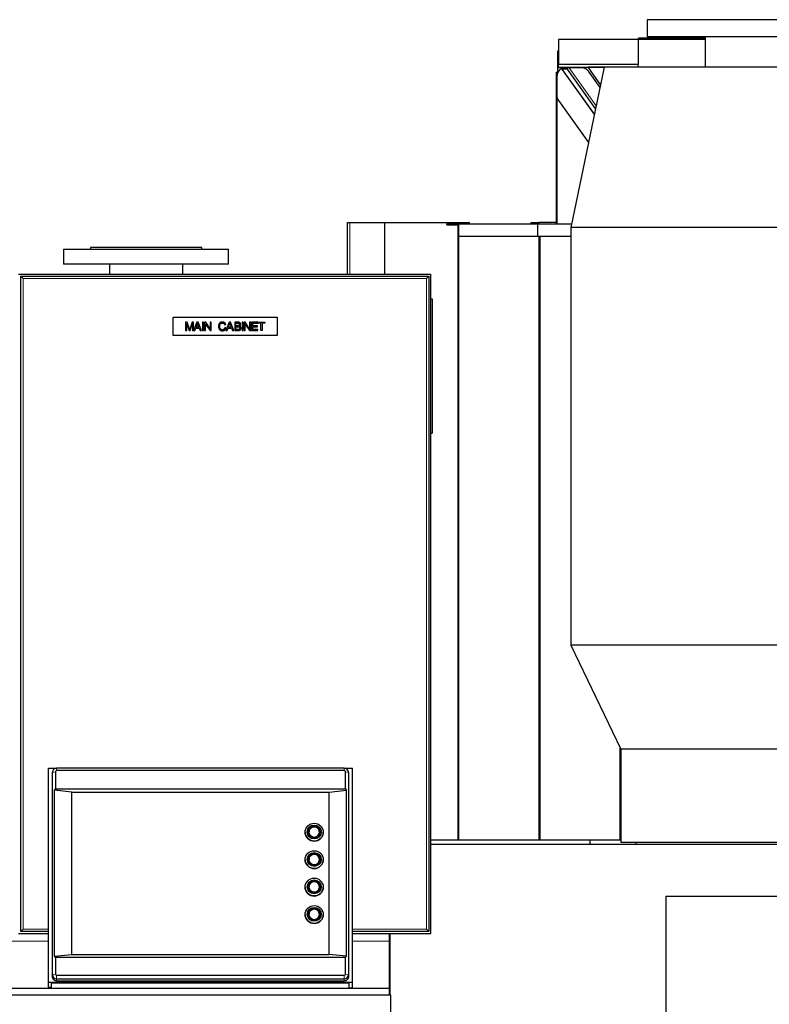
# Model space of a CAD drawing. Header units: inches. Extents: x 0 to 23760, y -13 to 16800.
# Tile 139 of 247: x 6944 to 7853, y 13868 to 15062. Entities that reach past the tile are written whole.
import ezdxf

# ---------------------------------------------------------------- set-up
doc = ezdxf.new("R2010")
doc.units = ezdxf.units.IN
doc.layers.add('1', color=7, linetype='Continuous', true_color=0xffffff)

msp = doc.modelspace()

# ---------------------------------------------------------------- linework, layer by layer
at = {"layer": '1', "color": 2, "linetype": 'Continuous', "lineweight": 25}
for p, q in [((8354.998, 15061.805), (7704.998, 15061.805)), ((7704.998, 15061.805), (7704.998, 15041.024)), ((7597.602, 15037.796), (7597.602, 15007.566)), ((7694.102, 15037.796), (7597.602, 15037.796)), ((7694.102, 15037.796), (7694.102, 15007.566)), ((7775.348, 15037.796), (7694.102, 15037.796)), ((7694.602, 15037.796), (7694.602, 15039.296)), ((7775.362, 15039.296), (7694.602, 15039.296)), ((8354.998, 15041.024), (7704.998, 15041.024)), ((7775.349, 15041.024), (7775.349, 15004.024)), ((7597.602, 15023.796), (7596.102, 15023.796)), ((7596.102, 15023.796), (7596.102, 15003.341)), ((7602.078, 15003.341), (7596.102, 15003.341)), ((7596.102, 15003.341), (7596.102, 14998.296)), ((7597.602, 15003.796), (7597.602, 15007.566)), ((7694.102, 15007.566), (7597.602, 15007.566)), ((7652.839, 15003.796), (7597.602, 15003.796)), ((7602.506, 15003.796), (7601.119, 15002.324)), ((7601.557, 15001.708), (7603.373, 15002.744)), ((7607.796, 15001.937), (7602.039, 15001.937)), ((7641.023, 14947.191), (7602.039, 15001.937)), ((7603.535, 15002.742), (7602.784, 15003.796)), ((7607.629, 15002.744), (7603.373, 15002.744)), ((7604.395, 15002.742), (7603.645, 15003.796)), ((7630.102, 15003.341), (7603.969, 15003.341)), ((7607.629, 15002.744), (7608.123, 15002.05)), ((7607.796, 15001.937), (7642.328, 14953.443)), ((7625.839, 15003.308), (7610.247, 15003.308)), ((7652.887, 15004.024), (7612.312, 14809.668)), ((7630.102, 15003.796), (7630.102, 15003.341)), ((7630.102, 15003.341), (7630.102, 15002.387)), ((7652.886, 15004.024), (7633.173, 15004.024)), ((7633.333, 15003.795), (7648.357, 14982.324)), ((7979.728, 15004.024), (7652.887, 15004.024)), ((7694.102, 15004.024), (7694.102, 15007.566)), ((7594.602, 14998.296), (7595.668, 14998.296)), ((7594.602, 14998.296), (7594.602, 14816.796)), ((7595.274, 14992.744), (7595.274, 14970.527)), ((7596.653, 14998.296), (7595.668, 14998.296)), ((7647.8, 14979.651), (7633.725, 14999.417)), ((7597.284, 14963.966), (7633.815, 14912.664)), ((7341.604, 14815.796), (7344.104, 14815.796)), ((7341.604, 14753.289), (7341.604, 14815.796)), ((7344.104, 14815.796), (7386.196, 14815.796)), ((7386.196, 14815.796), (7386.769, 14815.796)), ((7386.769, 14815.796), (7475.752, 14815.796)), ((7462.102, 14814.296), (7572.241, 14814.296)), ((7462.102, 14812.796), (7462.102, 14814.296)), ((7462.102, 14812.796), (7475.945, 14812.796)), ((7475.752, 14815.796), (7489.442, 14815.796)), ((7475.752, 14814.296), (7475.752, 14815.796)), ((7475.752, 14066.796), (7475.752, 14812.796)), ((7475.945, 14812.796), (7475.945, 14799.296)), ((7489.442, 14814.296), (7489.442, 14815.796)), ((7564.102, 14815.796), (7574.102, 14815.796)), ((7564.102, 14814.296), (7564.102, 14815.796)), ((7572.241, 14814.296), (7613.279, 14814.296)), ((7572.241, 14799.296), (7572.241, 14814.296)), ((7593.602, 14815.796), (7574.102, 14815.796)), ((7594.602, 14816.796), (7594.602, 14814.296)), ((7612.312, 14809.668), (7612.312, 14303.122)), ((7939.154, 14809.668), (7612.312, 14809.668)), ((7475.945, 14799.296), (7572.241, 14799.296)), ((7476.612, 14066.796), (7476.612, 14799.286)), ((7572.241, 14799.296), (7612.313, 14799.296)), ((7574.081, 14066.796), (7574.081, 14799.286)), ((7029.604, 14785.404), (7029.604, 14783.404)), ((7164.604, 14785.404), (7029.604, 14785.404)), ((7164.604, 14783.404), (7164.604, 14785.404)), ((6997.104, 14783.404), (6997.104, 14765.404)), ((6997.104, 14783.404), (7197.104, 14783.404)), ((7197.104, 14765.404), (7197.104, 14783.404)), ((7197.104, 14765.404), (6997.104, 14765.404)), ((7052.654, 14765.404), (7052.654, 14753.295)), ((7141.554, 14753.295), (7141.554, 14765.404)), ((6942.604, 14753.296), (7442.604, 14753.296)), ((6945.104, 13955.796), (6945.104, 14750.796)), ((6945.104, 14750.796), (7440.104, 14750.796)), ((6948.104, 14747.796), (6945.104, 14750.796)), ((7437.104, 14747.796), (7440.104, 14750.796)), ((7440.104, 14750.796), (7440.104, 13955.796)), ((7442.604, 13953.296), (7442.604, 14753.296)), ((7442.604, 14723.265), (7444.104, 14723.265)), ((7444.104, 14723.265), (7444.104, 14560.265)), ((7130.104, 14700.796), (7256.104, 14700.796)), ((7130.104, 14678.796), (7130.104, 14700.796)), ((7147.13, 14694.882), (7145.104, 14694.882)), ((7145.104, 14694.882), (7145.104, 14684.711)), ((7146.402, 14684.711), (7146.402, 14693.369)), ((7146.402, 14693.369), (7149.343, 14684.711)), ((7149.537, 14687.68), (7147.13, 14694.882)), ((7150.557, 14684.711), (7153.513, 14693.223)), ((7152.999, 14694.882), (7150.564, 14687.805)), ((7154.81, 14694.882), (7152.999, 14694.882)), ((7153.513, 14693.223), (7153.513, 14684.711)), ((7154.81, 14684.765), (7154.81, 14694.882)), ((7158.695, 14694.882), (7154.81, 14684.765)), ((7157.724, 14688.888), (7158.841, 14691.871)), ((7160.145, 14694.882), (7158.695, 14694.882)), ((7160.11, 14691.704), (7161.172, 14688.888)), ((7164.308, 14684.711), (7160.145, 14694.882)), ((7165.653, 14694.882), (7165.653, 14684.711)), ((7166.999, 14694.882), (7165.653, 14694.882)), ((7166.999, 14684.711), (7166.999, 14694.882)), ((7168.082, 14694.882), (7168.082, 14684.711)), ((7169.462, 14694.882), (7168.082, 14694.882)), ((7169.372, 14684.711), (7169.372, 14692.703)), ((7169.372, 14692.703), (7174.714, 14684.711)), ((7174.804, 14686.89), (7169.462, 14694.882)), ((7174.804, 14694.882), (7174.804, 14686.89)), ((7176.095, 14694.882), (7174.804, 14694.882)), ((7176.095, 14684.711), (7176.095, 14694.882)), ((7192.571, 14691.78), (7193.896, 14692.093)), ((7197.955, 14694.882), (7194.049, 14684.711)), ((7196.984, 14688.888), (7198.1, 14691.871)), ((7199.405, 14694.882), (7197.955, 14694.882)), ((7199.37, 14691.704), (7200.431, 14688.888)), ((7203.567, 14684.711), (7199.405, 14694.882)), ((7204.629, 14694.882), (7204.629, 14684.711)), ((7208.444, 14694.882), (7204.629, 14694.882)), ((7205.975, 14693.681), (7208.007, 14693.681)), ((7205.975, 14690.608), (7205.975, 14693.681)), ((7208.174, 14690.608), (7205.975, 14690.608)), ((7205.975, 14689.408), (7208.326, 14689.408)), ((7205.975, 14685.911), (7205.975, 14689.408)), ((7213.634, 14694.882), (7213.634, 14684.711)), ((7214.98, 14694.882), (7213.634, 14694.882)), ((7214.98, 14684.711), (7214.98, 14694.882)), ((7217.442, 14694.882), (7216.062, 14694.882)), ((7216.062, 14694.882), (7216.062, 14684.711)), ((7217.352, 14684.711), (7217.352, 14692.703)), ((7217.352, 14692.703), (7222.694, 14684.711)), ((7222.784, 14686.89), (7217.442, 14694.882)), ((7222.784, 14694.882), (7222.784, 14686.89)), ((7224.075, 14694.882), (7222.784, 14694.882)), ((7224.075, 14684.711), (7224.075, 14694.882)), ((7225.199, 14694.889), (7225.199, 14684.718)), ((7232.552, 14694.889), (7225.199, 14694.889)), ((7226.545, 14693.695), (7232.552, 14693.695)), ((7226.545, 14690.566), (7226.545, 14693.695)), ((7232.171, 14690.566), (7226.545, 14690.566)), ((7226.545, 14689.373), (7232.171, 14689.373)), ((7226.545, 14685.911), (7226.545, 14689.373)), ((7232.171, 14689.373), (7232.171, 14690.566)), ((7232.552, 14693.695), (7232.552, 14694.889)), ((7233.121, 14693.681), (7233.121, 14694.882)), ((7233.121, 14694.882), (7241.183, 14694.882)), ((7236.472, 14693.681), (7233.121, 14693.681)), ((7236.472, 14684.711), (7236.472, 14693.681)), ((7237.818, 14693.681), (7237.818, 14684.711)), ((7241.183, 14693.681), (7237.818, 14693.681)), ((7241.183, 14694.882), (7241.183, 14693.681)), ((7256.104, 14700.796), (7256.104, 14678.796)), ((7256.104, 14678.796), (7130.104, 14678.796)), ((7145.104, 14684.711), (7146.402, 14684.711)), ((7149.343, 14684.711), (7150.557, 14684.711)), ((7153.513, 14684.711), (7156.218, 14684.711)), ((7156.218, 14684.711), (7157.335, 14687.791)), ((7157.335, 14687.791), (7161.588, 14687.791)), ((7161.172, 14688.888), (7157.724, 14688.888)), ((7161.588, 14687.791), (7162.774, 14684.711)), ((7162.774, 14684.711), (7164.308, 14684.711)), ((7165.653, 14684.711), (7166.999, 14684.711)), ((7168.082, 14684.711), (7169.372, 14684.711)), ((7174.714, 14684.711), (7176.095, 14684.711)), ((7194.071, 14687.936), (7192.736, 14688.277)), ((7194.049, 14684.711), (7195.478, 14684.711)), ((7195.478, 14684.711), (7196.595, 14687.791)), ((7196.595, 14687.791), (7200.848, 14687.791)), ((7200.431, 14688.888), (7196.984, 14688.888)), ((7200.848, 14687.791), (7202.034, 14684.711)), ((7202.034, 14684.711), (7203.567, 14684.711)), ((7204.629, 14684.711), (7208.507, 14684.711)), ((7208.507, 14685.911), (7205.975, 14685.911)), ((7213.634, 14684.711), (7214.98, 14684.711)), ((7216.062, 14684.711), (7217.352, 14684.711)), ((7222.694, 14684.711), (7224.075, 14684.711)), ((7225.199, 14684.718), (7232.788, 14684.718)), ((7232.788, 14685.911), (7226.545, 14685.911)), ((7232.788, 14684.718), (7232.788, 14685.911)), ((7237.818, 14684.711), (7236.472, 14684.711)), ((7442.604, 14560.265), (7444.104, 14560.265)), ((7612.312, 14303.122), (7672.999, 14177.029)), ((7939.154, 14303.122), (7612.312, 14303.122)), ((7672.379, 14066.796), (7672.379, 14178.325)), ((7672.999, 14177.029), (7672.999, 14063.805)), ((7999.841, 14177.029), (7672.999, 14177.029)), ((6978.604, 14153.921), (6988.227, 14153.921)), ((6978.604, 13893.932), (6978.604, 14153.921)), ((7337.604, 14153.935), (6988.604, 14153.935)), ((7337.982, 14153.921), (7347.604, 14153.921)), ((7347.604, 13893.932), (7347.604, 14153.921)), ((6983.062, 14146.848), (6983.062, 13901.631)), ((6983.573, 14149.881), (6983.172, 14147.929)), ((6983.471, 13903.663), (6983.471, 14148.88)), ((6987.093, 14149.487), (6987.093, 14128.88)), ((7337.604, 14150.975), (6988.604, 14150.975)), ((7339.115, 14128.88), (7339.115, 14149.487)), ((7343.036, 14147.929), (7342.636, 14149.881)), ((7342.738, 14148.88), (7342.738, 13903.663)), ((7343.146, 13901.631), (7343.146, 14146.848)), ((6985.823, 14127.228), (6987.093, 14128.88)), ((6987.093, 14128.88), (7339.115, 14128.88)), ((7339.115, 14128.88), (7340.386, 14127.228)), ((7007.104, 14124.838), (6985.823, 14127.228)), ((6985.823, 14127.228), (6985.823, 13926.103)), ((7007.104, 14124.838), (7319.104, 14124.838)), ((7007.104, 13927.877), (7007.104, 14124.838)), ((7319.104, 14124.838), (7340.386, 14127.228)), ((7319.104, 13927.877), (7319.104, 14124.838)), ((7340.386, 13926.103), (7340.386, 14127.228)), ((7290.104, 14076.337), (7290.104, 14076.285)), ((7294.504, 14076.502), (7294.504, 14076.285)), ((7307.704, 14076.285), (7307.704, 14076.502)), ((7312.104, 14076.285), (7312.104, 14076.337)), ((7475.752, 14066.796), (7442.603, 14066.796)), ((7442.609, 14061.805), (8064.926, 14061.805)), ((7476.612, 14066.796), (7475.752, 14066.796)), ((7573.655, 14066.796), (7476.612, 14066.796)), ((7574.081, 14066.796), (7573.655, 14066.796)), ((7575.147, 14066.796), (7574.081, 14066.796)), ((7672.379, 14066.796), (7575.147, 14066.796)), ((7635.521, 14066.796), (7635.521, 14061.805)), ((7672.999, 14066.796), (7672.379, 14066.796)), ((7999.841, 14063.805), (7672.999, 14063.805)), ((7691.018, 14063.805), (7691.018, 14061.805)), ((7290.104, 14043.061), (7290.104, 14043.009)), ((7294.504, 14043.226), (7294.504, 14043.009)), ((7307.704, 14043.009), (7307.704, 14043.226)), ((7312.104, 14043.009), (7312.104, 14043.061)), ((7290.104, 14009.785), (7290.104, 14009.733)), ((7294.504, 14009.95), (7294.504, 14009.733)), ((7307.704, 14009.733), (7307.704, 14009.95)), ((7312.104, 14009.733), (7312.104, 14009.785)), ((7727.773, 13998.805), (7727.773, 13847.805)), ((7727.773, 13998.805), (8064.926, 13998.805)), ((7290.104, 13976.508), (7290.104, 13976.456)), ((7294.504, 13976.673), (7294.504, 13976.456)), ((7307.704, 13976.456), (7307.704, 13976.673)), ((7312.104, 13976.456), (7312.104, 13976.508)), ((6942.604, 13953.296), (6978.612, 13953.296)), ((6945.104, 13955.796), (6948.104, 13958.796)), ((6978.61, 13955.796), (6945.104, 13955.796)), ((7440.104, 13955.796), (7347.601, 13955.796)), ((7347.604, 13953.296), (7442.604, 13953.296)), ((7392.604, 13944.091), (7392.604, 13953.296)), ((7393.104, 13879.006), (7393.104, 13953.297)), ((7440.104, 13955.796), (7437.104, 13958.796)), ((7392.604, 13886.822), (7392.604, 13944.091)), ((6985.823, 13926.103), (7007.104, 13927.877)), ((6985.823, 13926.103), (6987.093, 13924.877)), ((7007.104, 13927.877), (7319.104, 13927.877)), ((7340.386, 13926.103), (7319.104, 13927.877)), ((7339.115, 13924.877), (7340.386, 13926.103)), ((6987.093, 13924.877), (7339.115, 13924.877)), ((6987.093, 13924.877), (6987.093, 13904.27)), ((7339.115, 13904.27), (7339.115, 13924.877)), ((6988.604, 13902.782), (7337.604, 13902.782)), ((7347.604, 13893.932), (6978.604, 13893.932)), ((6978.604, 13888.202), (6978.604, 13893.932)), ((6982.604, 13888.202), (6982.604, 13893.237)), ((7343.604, 13893.237), (6982.604, 13893.237)), ((6988.604, 13898.607), (7337.604, 13898.607)), ((6988.604, 13896.173), (7337.604, 13896.173)), ((7343.604, 13886.986), (7343.604, 13893.237)), ((7347.604, 13886.986), (7347.604, 13893.932)), ((7392.604, 13886.821), (6885.104, 13886.821)), ((6885.104, 13879.006), (7394.104, 13879.006)), ((6978.604, 13888.202), (6978.604, 13887.974)), ((6978.604, 13887.974), (6982.604, 13887.974)), ((6982.604, 13887.974), (6982.604, 13888.202)), ((7347.604, 13886.986), (7343.604, 13886.986)), ((7392.604, 13879.006), (7392.604, 13886.821)), ((7394.104, 13815.675), (7394.104, 13879.006))]:
    msp.add_line(p, q, dxfattribs=at)
at = {"layer": '1', "color": 110, "linetype": 'Continuous', "lineweight": 13}
for p, q in [((7601.557, 15001.708), (7640.877, 14946.491)), ((7643.106, 14957.163), (7610.247, 15003.308)), ((7595.668, 14998.296), (7595.668, 14995.803)), ((7595.668, 14967.464), (7595.668, 14814.296)), ((7344.104, 14753.289), (7344.104, 14815.796)), ((7386.196, 14753.289), (7386.196, 14815.796)), ((7386.769, 14753.289), (7386.769, 14815.796)), ((7574.102, 14814.296), (7574.102, 14815.796)), ((7573.655, 14066.796), (7573.655, 14799.286)), ((7575.147, 14066.796), (7575.147, 14799.286)), ((6948.104, 14747.796), (6948.104, 13958.796)), ((7437.104, 14747.796), (6948.104, 14747.796)), ((7437.104, 13958.796), (7437.104, 14747.796)), ((6988.604, 14150.975), (6988.604, 14153.935)), ((7337.604, 14150.975), (7337.604, 14153.935)), ((6983.471, 14148.88), (6983.062, 14146.848)), ((6987.093, 14149.487), (6983.471, 14148.88)), ((7339.115, 14149.487), (7342.738, 14148.88)), ((7342.738, 14148.88), (7343.146, 14146.848)), ((6948.104, 13958.796), (6978.606, 13958.796)), ((7347.602, 13958.796), (7437.104, 13958.796)), ((6978.611, 13944.091), (6917.109, 13944.091)), ((7392.604, 13944.091), (7347.603, 13944.091)), ((6983.471, 13903.663), (6983.062, 13901.631)), ((6987.093, 13904.27), (6983.471, 13903.663)), ((6988.604, 13902.782), (6988.604, 13898.607)), ((7337.604, 13902.782), (7337.604, 13898.607)), ((7339.115, 13904.27), (7342.738, 13903.663)), ((7342.738, 13903.663), (7343.146, 13901.631)), ((6988.604, 13898.607), (6988.604, 13896.173)), ((7337.604, 13898.607), (7337.604, 13896.173)), ((6978.604, 13888.202), (6982.604, 13888.202))]:
    msp.add_line(p, q, dxfattribs=at)
at = {"layer": '1', "color": 2, "linetype": 'Continuous', "lineweight": 25}
msp.add_arc((7593.602, 14816.796), 1, 270, 0, dxfattribs=at)
for centre, major_axis, ratio, start_param, end_param in [((7603.466, 14992.744), (0, -10), 0.81915204, 3.43219669, 4.71238898), ((7601.203, 15001.4), (0.848, 0.533), 0.08179422, 0.12944681, 1.0893779), ((7610.535, 15002.367), (-3.059, 0.098), 0.30590282, 4.81650015, 5.97577963), ((7609.884, 15003.281), (2.12, 1.332), 0.08179422, 3.27103946, 3.68255631), ((7625.371, 14994.043), (-9.562, -2.928), 0.91930192, 3.43879031, 4.39080053), ((7603.466, 14970.527), (0, -10), 0.81915204, 4.71238898, 5.42797397), ((6988.604, 14148.88), (-5.133, 0), 0.98480775, 4.71238901, 6.2831853), ((7337.604, 14148.88), (-5.133, 0), 0.98480775, 3.1415927, 4.71238897), ((6988.604, 14146.848), (5.542, 0), 0.98480775, 2.94222424, 3.14159265), ((6988.604, 14149.487), (-1.511, 0), 0.98480775, 4.71238901, 6.28318529), ((7337.604, 14149.487), (-1.511, 0), 0.98480775, 3.14159269, 4.71238897), ((7337.604, 14146.848), (5.542, 0), 0.98480775, 0, 0.19936842), ((7301.104, 14076.285), (-7.85, 0), 0.98480775, 3.14159265, 6.28318531), ((7301.104, 14076.554), (-6.3, 0), 0.98480775, 1.55155407, 6.28318531), ((7301.104, 14076.285), (-11, 0), 0.98480775, 0, 1.57079633), ((7301.104, 14076.285), (-6.6, 0), 0.98480775, 0, 1.57079633), ((7301.104, 14076.285), (-6.6, 0), 0.98480775, 1.57079633, 3.14159265), ((7301.104, 14076.285), (-11, 0), 0.98480775, 1.57079633, 3.14159265), ((7301.104, 14043.009), (-7.85, 0), 0.98480775, 3.14159265, 6.28318531), ((7301.104, 14043.278), (-6.3, 0), 0.98480775, 1.55155407, 6.28318531), ((7301.104, 14043.009), (-11, 0), 0.98480775, 0, 1.57079633), ((7301.104, 14043.009), (-6.6, 0), 0.98480775, 0, 1.57079633), ((7301.104, 14043.009), (-6.6, 0), 0.98480775, 1.57079633, 3.14159265), ((7301.104, 14043.009), (-11, 0), 0.98480775, 1.57079633, 3.14159265), ((7301.104, 14009.733), (-11, 0), 0.98480775, 0, 1.57079633), ((7301.104, 14009.733), (-7.85, 0), 0.98480775, 3.14159265, 6.28318531), ((7301.104, 14009.733), (-6.6, 0), 0.98480775, 0, 1.57079633), ((7301.104, 14010.002), (-6.3, 0), 0.98480775, 1.55155407, 6.28318531), ((7301.104, 14009.733), (-11, 0), 0.98480775, 1.57079633, 3.14159265), ((7301.104, 14009.733), (-6.6, 0), 0.98480775, 1.57079633, 3.14159265), ((7301.104, 13976.456), (-11, 0), 0.98480775, 0, 1.57079633), ((7301.104, 13976.456), (-7.85, 0), 0.98480775, 3.14159265, 6.28318531), ((7301.104, 13976.456), (-6.6, 0), 0.98480775, 0, 1.57079633), ((7301.104, 13976.725), (-6.3, 0), 0.98480775, 1.55155407, 6.28318531), ((7301.104, 13976.456), (-11, 0), 0.98480775, 1.57079633, 3.14159265), ((7301.104, 13976.456), (-6.6, 0), 0.98480775, 1.57079633, 3.14159265), ((6988.604, 13901.631), (5.542, 0), 0.98480775, 3.14159265, 4.71238898), ((6988.604, 13903.663), (-5.133, 0), 0.98480775, 0, 1.57079632), ((6988.604, 13904.27), (-1.511, 0), 0.98480775, 0, 1.57079631), ((7337.604, 13904.27), (-1.511, 0), 0.98480775, 1.57079636, 3.14159264), ((7337.604, 13903.663), (-5.133, 0), 0.98480775, 1.57079635, 3.14159264), ((7337.604, 13901.631), (5.542, 0), 0.98480775, 4.71238898, 6.28318531)]:
    msp.add_ellipse(centre, major_axis=major_axis, ratio=ratio, start_param=start_param, end_param=end_param, dxfattribs=at)
for centre, major_axis in [((7301.104, 14076.337), (11, 0)), ((7301.104, 14076.546), (8.5, 0)), ((7301.104, 14076.546), (-7.85, 0)), ((7301.104, 14076.502), (-6.6, 0)), ((7301.104, 14043.061), (11, 0)), ((7301.104, 14043.27), (8.5, 0)), ((7301.104, 14043.27), (-7.85, 0)), ((7301.104, 14043.226), (-6.6, 0)), ((7301.104, 14009.785), (11, 0)), ((7301.104, 14009.993), (8.5, 0)), ((7301.104, 14009.993), (-7.85, 0)), ((7301.104, 14009.95), (-6.6, 0)), ((7301.104, 13976.508), (11, 0)), ((7301.104, 13976.716), (8.5, 0)), ((7301.104, 13976.716), (-7.85, 0)), ((7301.104, 13976.673), (-6.6, 0))]:
    msp.add_ellipse(centre, major_axis=major_axis, ratio=0.98480775, dxfattribs=at)
at = {"layer": '1', "color": 110, "linetype": 'Continuous', "lineweight": 13}
for centre in [(7301.104, 14076.554), (7301.104, 14043.278), (7301.104, 14010.002), (7301.104, 13976.725)]:
    msp.add_ellipse(centre, major_axis=(-6.3, 0), ratio=0.98480775, start_param=0, end_param=1.55155407, dxfattribs=at)
at = {"layer": '1', "color": 2, "linetype": 'Continuous', "lineweight": 25}
for points in [[(7158.841, 14691.871), (7159.195, 14692.835), (7159.389, 14693.813)], [(7159.389, 14693.813), (7159.625, 14692.988), (7160.11, 14691.704)], [(7189.879, 14695.055), (7185.079, 14695.055), (7185.079, 14689.873)], [(7185.079, 14689.873), (7185.079, 14684.538), (7189.859, 14684.538)], [(7186.478, 14689.88), (7186.478, 14693.903), (7189.864, 14693.903)], [(7189.76, 14685.689), (7186.478, 14685.689), (7186.478, 14689.88)], [(7189.864, 14693.903), (7191.903, 14693.902), (7192.571, 14691.78)], [(7193.896, 14692.093), (7193.035, 14695.055), (7189.879, 14695.055)], [(7198.1, 14691.871), (7198.454, 14692.835), (7198.649, 14693.813)], [(7198.649, 14693.813), (7198.884, 14692.988), (7199.37, 14691.704)], [(7208.007, 14693.681), (7210.491, 14693.681), (7210.491, 14692.12)], [(7209.457, 14690.726), (7209.069, 14690.608), (7208.174, 14690.608)], [(7208.326, 14689.408), (7210.914, 14689.408), (7210.914, 14687.66)], [(7211.816, 14692.28), (7211.816, 14694.882), (7208.444, 14694.882)], [(7210.491, 14692.12), (7210.491, 14691.033), (7209.457, 14690.726)], [(7210.394, 14690.122), (7211.816, 14690.827), (7211.816, 14692.28)], [(7212.309, 14687.66), (7212.309, 14689.561), (7210.394, 14690.122)], [(7150.023, 14686.175), (7149.87, 14686.674), (7149.537, 14687.68)], [(7150.564, 14687.805), (7150.197, 14686.73), (7150.023, 14686.175)], [(7192.736, 14688.277), (7192.176, 14685.689), (7189.76, 14685.689)], [(7189.859, 14684.538), (7193.202, 14684.537), (7194.071, 14687.936)], [(7208.507, 14684.711), (7212.309, 14684.711), (7212.309, 14687.66)], [(7209.423, 14685.96), (7209.159, 14685.911), (7208.507, 14685.911)], [(7210.914, 14687.66), (7210.914, 14686.227), (7209.423, 14685.96)]]:
    msp.add_open_spline(points, degree=2, dxfattribs=at)

doc.saveas('drawing.dxf')
